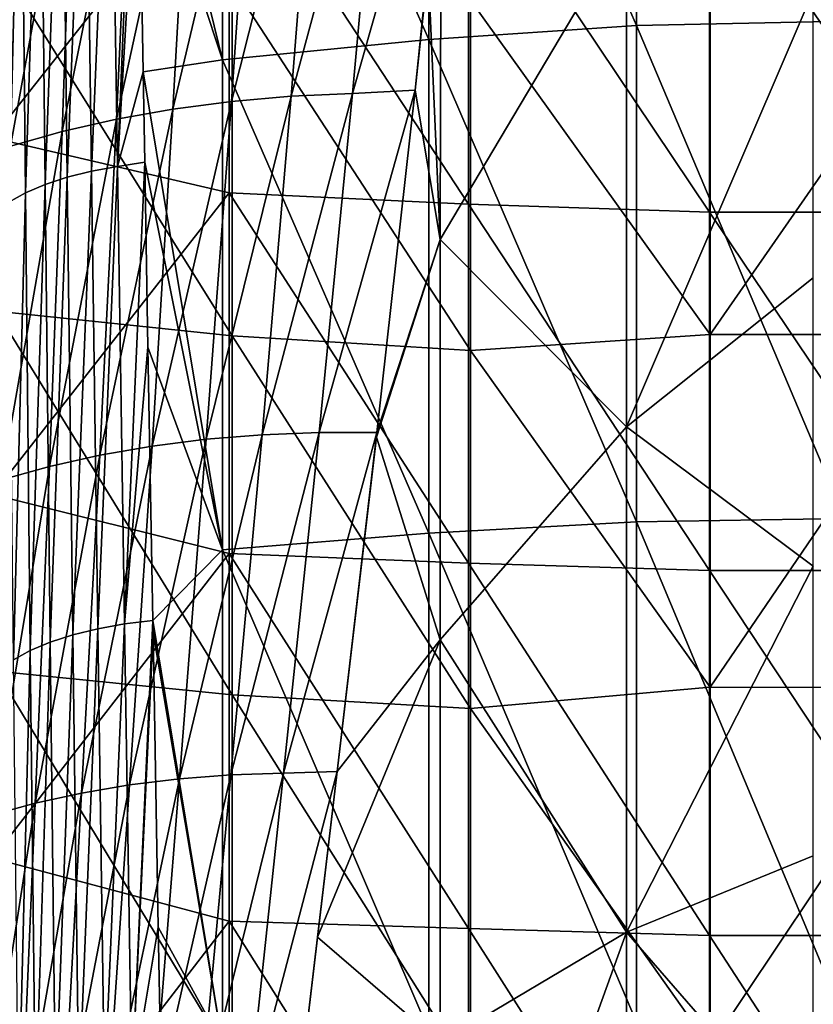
# Model space of a CAD drawing. Header units: metres. Extents: x -25 to 25, y -125 to 22.
# Tile 61 of 256: x -11 to 0, y -68 to -54. Entities that reach past the tile are written whole.
import ezdxf

# ---------------------------------------------------------------- set-up
doc = ezdxf.new("R2010")
doc.units = ezdxf.units.M
doc.layers.add('solid_500465', color=7, linetype='CONTINUOUS')
doc.layers.add('solid_500465_01', color=7, linetype='CONTINUOUS')

msp = doc.modelspace()

# ---------------------------------------------------------------- linework, layer by layer
at = {"layer": 'solid_500465'}
for points in [[(-5.669628, -46.993385, 52.979931), (-2.72704, -46.75597, 53.122784), (-2.72704, -53.7215, 56.234455)], [(-5.669628, -53.920158, 56.071262), (-8.590798, -47.324627, 52.667675), (-5.669628, -46.993385, 52.979931)], [(-5.669628, -53.920158, 56.071262), (-5.669628, -46.993385, 52.979931), (-2.72704, -53.7215, 56.234455)], [(-8.590798, -47.324627, 52.667675), (-8.590798, -54.205826, 55.735378), (-9.808392, -49.231422, 53.277252)], [(-5.669628, -53.920158, 56.071262), (-8.590798, -54.205826, 55.735378), (-8.590798, -47.324627, 52.667675)], [(-10.535714, -49.356945, 53.058311), (-10.180198, -49.290207, 53.191669), (-10.447486, -55.783058, 55.900818)], [(-10.180198, -49.290207, 53.191669), (-10.079636, -55.715889, 56.041904), (-10.447486, -55.783058, 55.900818)], [(-10.180198, -49.290207, 53.191669), (-9.808392, -49.231422, 53.277252), (-10.079636, -55.715889, 56.041904)], [(-10.079636, -55.715889, 56.041904), (-9.808392, -49.231422, 53.277252), (-9.783743, -50.616348, 53.904758)], [(-8.590798, -54.205826, 55.735378), (-9.783743, -50.616348, 53.904758), (-9.808392, -49.231422, 53.277252)], [(-11.175107, -49.543247, 52.672909), (-10.869186, -49.441761, 52.884434), (-11.105025, -55.971481, 55.490665)], [(-10.869186, -49.441761, 52.884434), (-10.791316, -55.868763, 55.715981), (-11.105025, -55.971481, 55.490665)], [(-10.869186, -49.441761, 52.884434), (-10.535714, -49.356945, 53.058311), (-10.791316, -55.868763, 55.715981)], [(-10.535714, -49.356945, 53.058311), (-10.447486, -55.783058, 55.900818), (-10.791316, -55.868763, 55.715981)], [(-11.448423, -49.659737, 52.427231), (-11.175107, -49.543247, 52.672909), (-11.383046, -56.089394, 55.228878)], [(-11.175107, -49.543247, 52.672909), (-11.105025, -55.971481, 55.490665), (-11.383046, -56.089394, 55.228878)], [(-11.684623, -49.789299, 52.151451), (-11.448423, -49.659737, 52.427231), (-11.620442, -56.220406, 54.935265)], [(-11.448423, -49.659737, 52.427231), (-11.383046, -56.089394, 55.228878), (-11.620442, -56.220406, 54.935265)], [(-6.318396, -49.903393, 57.947823), (-7.618349, -54.721149, 59.734089), (-6.7519, -54.682594, 59.956738)], [(-6.318396, -49.903393, 57.947823), (-7.240342, -49.951065, 57.724773), (-7.618349, -54.721149, 59.734089)], [(-6.7519, -54.682594, 59.956738), (-5.864745, -54.637363, 60.107979), (-5.371224, -49.832993, 58.087692)], [(-6.318396, -49.903393, 57.947823), (-6.7519, -54.682594, 59.956738), (-5.371224, -49.832993, 58.087692)], [(-5.864745, -54.637363, 60.107979), (-5.492672, -51.072178, 58.617638), (-5.371224, -49.832993, 58.087692)], [(-8.144284, -50.036091, 57.445583), (-9.293646, -54.903534, 59.130688), (-8.467126, -54.795021, 59.458092)], [(-8.144284, -50.036091, 57.445583), (-9.025394, -50.157742, 57.112164), (-9.293646, -54.903534, 59.130688)], [(-7.240342, -49.951065, 57.724773), (-8.467126, -54.795021, 59.458092), (-7.618349, -54.721149, 59.734089)], [(-7.240342, -49.951065, 57.724773), (-8.144284, -50.036091, 57.445583), (-8.467126, -54.795021, 59.458092)], [(-9.025394, -50.157742, 57.112164), (-10.093328, -55.046005, 58.753807), (-9.293646, -54.903534, 59.130688)], [(-9.025394, -50.157742, 57.112164), (-9.878843, -50.315292, 56.72644), (-10.093328, -55.046005, 58.753807)], [(-9.878843, -50.315292, 56.72644), (-10.861586, -55.22176, 58.329388), (-10.093328, -55.046005, 58.753807)], [(-9.878843, -50.315292, 56.72644), (-10.699802, -50.508018, 56.290329), (-10.861586, -55.22176, 58.329388)], [(-11.852651, -50.360256, 37.530445), (-11.852651, -55.312305, 40.980328), (-8.499601, -51.080048, 37.211117)], [(-10.699802, -50.508018, 56.290329), (-11.593838, -55.430122, 57.859367), (-10.861586, -55.22176, 58.329388)], [(-10.699802, -50.508018, 56.290329), (-11.483444, -50.735195, 55.805752), (-11.593838, -55.430122, 57.859367)], [(-10.079636, -55.715889, 56.041904), (-9.783743, -50.616348, 53.904758), (-9.717349, -54.377357, 55.574745)], [(-8.590798, -54.205826, 55.735378), (-9.717349, -54.377357, 55.574745), (-9.783743, -50.616348, 53.904758)], [(-11.852651, -55.312305, 40.980328), (-8.499601, -56.088478, 40.684364), (-8.499601, -51.080048, 37.211117)], [(-8.499601, -51.080048, 37.211117), (-5.108751, -56.250603, 40.246311), (-5.108751, -51.270016, 36.788734)], [(-8.499601, -51.080048, 37.211117), (-8.499601, -56.088478, 40.684364), (-5.108751, -56.250603, 40.246311)], [(-5.680077, -52.902382, 59.388996), (-5.492672, -51.072178, 58.617638), (-5.864745, -54.637363, 60.107979)], [(-5.680077, -52.902382, 59.388996), (-5.508882, -56.751545, 61.054977), (-5.492672, -51.072178, 58.617638)], [(-5.492672, -51.072178, 58.617638), (-5.508882, -56.751545, 61.054977), (-2.868309, -52.303749, 59.447174)], [(-5.108751, -51.270016, 36.788734), (-1.695181, -56.363865, 40.048923), (-1.695181, -51.391281, 36.596371)], [(-5.108751, -51.270016, 36.788734), (-5.108751, -56.250603, 40.246311), (-1.695181, -56.363865, 40.048923)], [(-5.508882, -56.751545, 61.054977), (-2.868309, -59.402618, 62.447411), (-2.868309, -52.303749, 59.447174)], [(-0.222273, -53.234428, 59.985294), (-2.868309, -52.303749, 59.447174), (-2.868309, -59.402618, 62.447411)], [(-8.454769, -58.116989, 38.254337), (-11.797837, -57.764538, 38.780968), (-11.797837, -52.767319, 35.326576)], [(-8.454769, -53.135452, 34.810791), (-8.454769, -58.116989, 38.254337), (-11.797837, -52.767319, 35.326576)], [(-5.680077, -52.902382, 59.388996), (-5.864745, -54.637363, 60.107979), (-5.508882, -56.751545, 61.054977)], [(-5.078623, -58.324905, 37.883957), (-8.454769, -58.116989, 38.254337), (-8.454769, -53.135452, 34.810791)], [(-5.078623, -53.358925, 34.450047), (-5.078623, -58.324905, 37.883957), (-8.454769, -53.135452, 34.810791)], [(-5.078623, -53.358925, 34.450047), (-1.682609, -53.198124, 34.074932), (-1.682609, -58.095001, 37.474922)], [(-0.222273, -57.296135, 61.709248), (-0.222273, -53.234428, 59.985294), (-2.868309, -59.402618, 62.447411)], [(-5.078623, -53.358925, 34.450047), (-1.682609, -58.095001, 37.474922), (-5.078623, -58.324905, 37.883957)], [(-5.669628, -53.920158, 56.071262), (-2.72704, -53.7215, 56.234455), (-2.72704, -60.748768, 59.204071)], [(-5.669628, -60.907955, 59.02206), (-8.590798, -54.205826, 55.735378), (-5.669628, -53.920158, 56.071262)], [(-5.669628, -60.907955, 59.02206), (-5.669628, -53.920158, 56.071262), (-2.72704, -60.748768, 59.204071)], [(-8.590798, -54.205826, 55.735378), (-8.590798, -61.147251, 58.664265), (-9.717349, -54.377357, 55.574745)], [(-5.669628, -60.907955, 59.02206), (-8.590798, -61.147251, 58.664265), (-8.590798, -54.205826, 55.735378)], [(-10.079636, -55.715889, 56.041904), (-9.717349, -54.377357, 55.574745), (-9.694792, -55.654533, 56.130642)], [(-8.590798, -61.147251, 58.664265), (-9.694792, -55.654533, 56.130642), (-9.717349, -54.377357, 55.574745)], [(-7.22506, -59.483631, 61.887413), (-6.404583, -59.483047, 62.054741), (-5.864745, -54.637363, 60.107979)], [(-6.7519, -54.682594, 59.956738), (-7.22506, -59.483631, 61.887413), (-5.864745, -54.637363, 60.107979)], [(-5.864745, -54.637363, 60.107979), (-6.404583, -59.483047, 62.054741), (-5.508882, -56.751545, 61.054977)], [(-7.618349, -54.721149, 59.734089), (-8.821525, -59.579315, 61.398529), (-8.031899, -59.515045, 61.668095)], [(-7.618349, -54.721149, 59.734089), (-8.467126, -54.795021, 59.458092), (-8.821525, -59.579315, 61.398529)], [(-6.7519, -54.682594, 59.956738), (-8.031899, -59.515045, 61.668095), (-7.22506, -59.483631, 61.887413)], [(-6.7519, -54.682594, 59.956738), (-7.618349, -54.721149, 59.734089), (-8.031899, -59.515045, 61.668095)], [(-9.293646, -54.903534, 59.130688), (-10.331939, -59.803913, 60.716328), (-9.589638, -59.675812, 61.080631)], [(-9.293646, -54.903534, 59.130688), (-10.093328, -55.046005, 58.753807), (-10.331939, -59.803913, 60.716328)], [(-8.467126, -54.795021, 59.458092), (-9.589638, -59.675812, 61.080631), (-8.821525, -59.579315, 61.398529)], [(-8.467126, -54.795021, 59.458092), (-9.293646, -54.903534, 59.130688), (-9.589638, -59.675812, 61.080631)], [(-10.093328, -55.046005, 58.753807), (-11.044129, -59.962986, 60.307533), (-10.331939, -59.803913, 60.716328)], [(-10.093328, -55.046005, 58.753807), (-10.861586, -55.22176, 58.329388), (-11.044129, -59.962986, 60.307533)], [(-11.852651, -55.312305, 40.980328), (-11.852651, -60.36372, 44.283005), (-8.499601, -56.088478, 40.684364)], [(-10.861586, -55.22176, 58.329388), (-11.72191, -60.152412, 59.856167), (-11.044129, -59.962986, 60.307533)], [(-10.861586, -55.22176, 58.329388), (-11.593838, -55.430122, 57.859367), (-11.72191, -60.152412, 59.856167)], [(-10.447486, -55.783058, 55.900818), (-10.079636, -55.715889, 56.041904), (-10.358012, -62.261871, 58.6227)], [(-10.079636, -55.715889, 56.041904), (-9.978292, -62.194523, 58.771328), (-10.358012, -62.261871, 58.6227)], [(-10.079636, -55.715889, 56.041904), (-9.694792, -55.654533, 56.130642), (-9.978292, -62.194523, 58.771328)], [(-9.978292, -62.194523, 58.771328), (-9.694792, -55.654533, 56.130642), (-9.648158, -58.275845, 57.254032)], [(-8.590798, -61.147251, 58.664265), (-9.648158, -58.275845, 57.254032), (-9.694792, -55.654533, 56.130642)], [(-11.105025, -55.971481, 55.490665), (-10.791316, -55.868763, 55.715981), (-11.0327, -62.451542, 58.188141)], [(-10.791316, -55.868763, 55.715981), (-10.711719, -62.348091, 58.427063), (-11.0327, -62.451542, 58.188141)], [(-10.791316, -55.868763, 55.715981), (-10.447486, -55.783058, 55.900818), (-10.711719, -62.348091, 58.427063)], [(-10.447486, -55.783058, 55.900818), (-10.358012, -62.261871, 58.6227), (-10.711719, -62.348091, 58.427063)], [(-11.383046, -56.089394, 55.228878), (-11.105025, -55.971481, 55.490665), (-11.314861, -62.570263, 57.910465)], [(-11.105025, -55.971481, 55.490665), (-11.0327, -62.451542, 58.188141), (-11.314861, -62.570263, 57.910465)], [(-11.852651, -60.36372, 44.283005), (-8.499601, -61.198231, 44.006744), (-8.499601, -56.088478, 40.684364)], [(-11.620442, -56.220406, 54.935265), (-11.383046, -56.089394, 55.228878), (-11.55285, -62.701996, 57.599304)], [(-11.383046, -56.089394, 55.228878), (-11.314861, -62.570263, 57.910465), (-11.55285, -62.701996, 57.599304)], [(-8.499601, -56.088478, 40.684364), (-5.108751, -61.331764, 43.554314), (-5.108751, -56.250603, 40.246311)], [(-8.499601, -56.088478, 40.684364), (-8.499601, -61.198231, 44.006744), (-5.108751, -61.331764, 43.554314)], [(-5.108751, -56.250603, 40.246311), (-1.695181, -61.436832, 43.352215), (-1.695181, -56.363865, 40.048923)], [(-5.108751, -56.250603, 40.246311), (-5.108751, -61.331764, 43.554314), (-1.695181, -61.436832, 43.352215)], [(-6.412034, -59.547668, 62.080093), (-5.508882, -62.420624, 63.381889), (-5.508882, -56.751545, 61.054977)], [(-6.404583, -59.483047, 62.054741), (-6.412034, -59.547668, 62.080093), (-5.508882, -56.751545, 61.054977)], [(-5.508882, -56.751545, 61.054977), (-5.508882, -62.420624, 63.381889), (-2.868309, -59.402618, 62.447411)], [(-0.222273, -61.377438, 63.385773), (-0.222273, -57.296135, 61.709248), (-2.868309, -59.402618, 62.447411)], [(-8.454769, -63.199871, 41.546452), (-11.797837, -62.863422, 42.083447), (-11.797837, -57.764538, 38.780968)], [(-8.454769, -58.116989, 38.254337), (-8.454769, -63.199871, 41.546452), (-11.797837, -57.764538, 38.780968)], [(-5.078623, -63.391861, 41.167042), (-8.454769, -63.199871, 41.546452), (-8.454769, -58.116989, 38.254337)], [(-5.078623, -58.324905, 37.883957), (-5.078623, -63.391861, 41.167042), (-8.454769, -58.116989, 38.254337)], [(-5.078623, -58.324905, 37.883957), (-1.682609, -58.095001, 37.474922), (-1.682609, -63.090736, 40.727917)], [(-9.978292, -62.194523, 58.771328), (-9.648158, -58.275845, 57.254032), (-9.57893, -62.144932, 58.869354)], [(-8.590798, -61.147251, 58.664265), (-9.57893, -62.144932, 58.869354), (-9.648158, -58.275845, 57.254032)], [(-5.078623, -58.324905, 37.883957), (-1.682609, -63.090736, 40.727917), (-5.078623, -63.391861, 41.167042)], [(-8.031899, -59.515045, 61.668095), (-9.20148, -64.388, 63.265533), (-8.473969, -64.331757, 63.52594)], [(-8.031899, -59.515045, 61.668095), (-8.821525, -59.579315, 61.398529), (-9.20148, -64.388, 63.265533)], [(-7.22506, -59.483631, 61.887413), (-8.473969, -64.331757, 63.52594), (-7.729814, -64.305557, 63.739468)], [(-7.22506, -59.483631, 61.887413), (-8.031899, -59.515045, 61.668095), (-8.473969, -64.331757, 63.52594)], [(-7.729814, -64.305557, 63.739468), (-6.968623, -64.282173, 63.894871), (-6.404583, -59.483047, 62.054741)], [(-7.22506, -59.483631, 61.887413), (-7.729814, -64.305557, 63.739468), (-6.404583, -59.483047, 62.054741)], [(-6.404583, -59.483047, 62.054741), (-6.968623, -64.282173, 63.894871), (-6.412034, -59.547668, 62.080093)], [(-5.508882, -62.420624, 63.381889), (-2.868309, -66.560982, 65.30278), (-2.868309, -59.402618, 62.447411)], [(-0.222273, -61.377438, 63.385773), (-2.868309, -59.402618, 62.447411), (-2.868309, -66.560982, 65.30278)], [(-8.821525, -59.579315, 61.398529), (-9.908365, -64.473732, 62.960121), (-9.20148, -64.388, 63.265533)], [(-8.821525, -59.579315, 61.398529), (-9.589638, -59.675812, 61.080631), (-9.908365, -64.473732, 62.960121)], [(-6.412034, -59.547668, 62.080093), (-6.968623, -64.282173, 63.894871), (-5.508882, -62.420624, 63.381889)], [(-10.331939, -59.803913, 60.716328), (-11.244328, -64.731339, 62.221752), (-10.590642, -64.588364, 62.611572)], [(-10.331939, -59.803913, 60.716328), (-11.044129, -59.962986, 60.307533), (-11.244328, -64.731339, 62.221752)], [(-9.589638, -59.675812, 61.080631), (-10.590642, -64.588364, 62.611572), (-9.908365, -64.473732, 62.960121)], [(-9.589638, -59.675812, 61.080631), (-10.331939, -59.803913, 60.716328), (-10.590642, -64.588364, 62.611572)], [(-11.044129, -59.962986, 60.307533), (-11.865441, -64.902069, 61.792538), (-11.244328, -64.731339, 62.221752)], [(-11.044129, -59.962986, 60.307533), (-11.72191, -60.152412, 59.856167), (-11.865441, -64.902069, 61.792538)], [(-11.852651, -60.36372, 44.283005), (-11.852651, -65.510124, 47.435616), (-8.499601, -61.198231, 44.006744)], [(-5.669628, -60.907955, 59.02206), (-2.72704, -60.748768, 59.204071), (-2.72704, -67.834877, 62.030407)], [(-5.669628, -67.953926, 61.831112), (-8.590798, -61.147251, 58.664265), (-5.669628, -60.907955, 59.02206)], [(-5.669628, -67.953926, 61.831112), (-5.669628, -60.907955, 59.02206), (-2.72704, -67.834877, 62.030407)], [(-11.852651, -65.510124, 47.435616), (-8.499601, -66.40477, 47.175312), (-8.499601, -61.198231, 44.006744)], [(-8.590798, -61.147251, 58.664265), (-8.590798, -68.146103, 61.453144), (-9.57893, -62.144932, 58.869354)], [(-5.669628, -67.953926, 61.831112), (-8.590798, -68.146103, 61.453144), (-8.590798, -61.147251, 58.664265)], [(-8.499601, -61.198231, 44.006744), (-5.108751, -66.50901, 46.70982), (-5.108751, -61.331764, 43.554314)], [(-8.499601, -61.198231, 44.006744), (-8.499601, -66.40477, 47.175312), (-5.108751, -66.50901, 46.70982)], [(-5.108751, -61.331764, 43.554314), (-1.695181, -66.605705, 46.503319), (-1.695181, -61.436832, 43.352215)], [(-5.108751, -61.331764, 43.554314), (-5.108751, -66.50901, 46.70982), (-1.695181, -66.605705, 46.503319)], [(-0.222273, -65.477798, 65.014656), (-0.222273, -61.377438, 63.385773), (-2.868309, -66.560982, 65.30278)], [(-9.978292, -62.194523, 58.771328), (-9.57893, -62.144932, 58.869354), (-9.875188, -68.723694, 61.379059)], [(-9.875188, -68.723694, 61.379059), (-9.57893, -62.144932, 58.869354), (-9.575878, -62.315666, 58.939465)], [(-8.590798, -68.146103, 61.453144), (-9.575878, -62.315666, 58.939465), (-9.57893, -62.144932, 58.869354)], [(-10.711719, -62.348091, 58.427063), (-10.358012, -62.261871, 58.6227), (-10.62938, -68.877296, 61.016701)], [(-10.358012, -62.261871, 58.6227), (-10.266297, -68.790955, 61.223003), (-10.62938, -68.877296, 61.016701)], [(-10.358012, -62.261871, 58.6227), (-9.978292, -62.194523, 58.771328), (-10.266297, -68.790955, 61.223003)], [(-9.978292, -62.194523, 58.771328), (-9.875188, -68.723694, 61.379059), (-10.266297, -68.790955, 61.223003)], [(-9.875188, -68.723694, 61.379059), (-9.575878, -62.315666, 58.939465), (-9.501375, -66.490234, 60.623264)], [(-8.590798, -68.146103, 61.453144), (-9.501375, -66.490234, 60.623264), (-9.575878, -62.315666, 58.939465)], [(-11.314861, -62.570263, 57.910465), (-11.0327, -62.451542, 58.188141), (-11.242836, -69.099861, 60.470951)], [(-11.0327, -62.451542, 58.188141), (-10.957101, -68.980965, 60.764317), (-11.242836, -69.099861, 60.470951)], [(-11.0327, -62.451542, 58.188141), (-10.711719, -62.348091, 58.427063), (-10.957101, -68.980965, 60.764317)], [(-10.711719, -62.348091, 58.427063), (-10.62938, -68.877296, 61.016701), (-10.957101, -68.980965, 60.764317)], [(-7.246238, -66.628761, 64.764412), (-5.508882, -68.126579, 65.616829), (-5.508882, -62.420624, 63.381889)], [(-6.968623, -64.282173, 63.894871), (-7.246238, -66.628761, 64.764412), (-5.508882, -62.420624, 63.381889)], [(-5.508882, -62.420624, 63.381889), (-5.508882, -68.126579, 65.616829), (-2.868309, -66.560982, 65.30278)], [(-11.55285, -62.701996, 57.599304), (-11.314861, -62.570263, 57.910465), (-11.480814, -69.23159, 60.142532)], [(-11.314861, -62.570263, 57.910465), (-11.242836, -69.099861, 60.470951), (-11.480814, -69.23159, 60.142532)], [(-8.454769, -68.379501, 44.684151), (-11.797837, -68.059357, 45.231026), (-11.797837, -62.863422, 42.083447)], [(-8.454769, -63.199871, 41.546452), (-8.454769, -68.379501, 44.684151), (-11.797837, -62.863422, 42.083447)], [(-5.078623, -63.391861, 41.167042), (-1.682609, -63.090736, 40.727917), (-1.682609, -68.180916, 43.831047)], [(-5.078623, -68.555214, 44.296337), (-8.454769, -68.379501, 44.684151), (-8.454769, -63.199871, 41.546452)], [(-5.078623, -63.391861, 41.167042), (-5.078623, -68.555214, 44.296337), (-8.454769, -63.199871, 41.546452)], [(-5.078623, -63.391861, 41.167042), (-1.682609, -68.180916, 43.831047), (-5.078623, -68.555214, 44.296337)], [(-9.20148, -64.388, 63.265533), (-10.233282, -69.294907, 64.773125), (-9.58806, -69.219009, 65.063316)], [(-9.20148, -64.388, 63.265533), (-9.908365, -64.473732, 62.960121), (-10.233282, -69.294907, 64.773125)], [(-8.473969, -64.331757, 63.52594), (-9.58806, -69.219009, 65.063316), (-8.923229, -69.169701, 65.311867)], [(-8.473969, -64.331757, 63.52594), (-9.20148, -64.388, 63.265533), (-9.58806, -69.219009, 65.063316)], [(-7.729814, -64.305557, 63.739468), (-8.923229, -69.169701, 65.311867), (-8.242442, -69.147476, 65.516983)], [(-7.729814, -64.305557, 63.739468), (-8.473969, -64.331757, 63.52594), (-8.923229, -69.169701, 65.311867)], [(-8.242442, -69.147476, 65.516983), (-7.545252, -69.145729, 65.675232), (-6.968623, -64.282173, 63.894871)], [(-7.729814, -64.305557, 63.739468), (-8.242442, -69.147476, 65.516983), (-6.968623, -64.282173, 63.894871)], [(-6.968623, -64.282173, 63.894871), (-7.545252, -69.145729, 65.675232), (-7.246238, -66.628761, 64.764412)], [(-9.908365, -64.473732, 62.960121), (-10.855239, -69.396851, 64.4431), (-10.233282, -69.294907, 64.773125)], [(-9.908365, -64.473732, 62.960121), (-10.590642, -64.588364, 62.611572), (-10.855239, -69.396851, 64.4431)], [(-10.590642, -64.588364, 62.611572), (-11.450275, -69.52433, 64.075043), (-10.855239, -69.396851, 64.4431)], [(-10.590642, -64.588364, 62.611572), (-11.244328, -64.731339, 62.221752), (-11.450275, -69.52433, 64.075043)], [(-11.244328, -64.731339, 62.221752), (-12.014737, -69.676834, 63.670742), (-11.450275, -69.52433, 64.075043)], [(-11.244328, -64.731339, 62.221752), (-11.865441, -64.902069, 61.792538), (-12.014737, -69.676834, 63.670742)], [(-11.852651, -65.510124, 47.435616), (-11.852651, -70.74707, 50.435432), (-8.499601, -66.40477, 47.175312)], [(-0.222273, -69.596664, 66.595688), (-0.222273, -65.477798, 65.014656), (-2.868309, -66.560982, 65.30278)], [(-11.852651, -70.74707, 50.435432), (-8.499601, -71.703461, 50.187241), (-8.499601, -66.40477, 47.175312)], [(-9.875188, -68.723694, 61.379059), (-9.501375, -66.490234, 60.623264), (-9.462687, -68.662216, 61.476353)], [(-8.590798, -68.146103, 61.453144), (-9.462687, -68.662216, 61.476353), (-9.501375, -66.490234, 60.623264)], [(-8.499601, -66.40477, 47.175312), (-5.108751, -71.777763, 49.710045), (-5.108751, -66.50901, 46.70982)], [(-8.499601, -66.40477, 47.175312), (-8.499601, -71.703461, 50.187241), (-5.108751, -71.777763, 49.710045)], [(-7.246238, -66.628761, 64.764412), (-7.545252, -69.145729, 65.675232), (-5.508882, -68.126579, 65.616829)], [(-2.868309, -66.560982, 65.30278), (-5.508882, -73.867928, 67.759224), (-2.868309, -73.775887, 68.012108)], [(-5.508882, -68.126579, 65.616829), (-5.508882, -73.867928, 67.759224), (-2.868309, -66.560982, 65.30278)], [(-5.108751, -66.50901, 46.70982), (-1.695181, -71.865913, 49.499462), (-1.695181, -66.605705, 46.503319)], [(-5.108751, -66.50901, 46.70982), (-5.108751, -71.777763, 49.710045), (-1.695181, -71.865913, 49.499462)], [(-0.222273, -69.596664, 66.595688), (-2.868309, -66.560982, 65.30278), (-2.868309, -73.775887, 68.012108)]]:
    msp.add_3dface(points, dxfattribs=at)
at = {"layer": 'solid_500465_01'}
for points in [[(-2.72704, -46.75597, 53.122784), (0.224228, -46.677944, 53.125275), (0.224228, -53.659561, 56.245499)], [(-2.72704, -53.7215, 56.234455), (-2.72704, -46.75597, 53.122784), (0.224228, -53.659561, 56.245499)], [(-1.695181, -51.391281, 36.596371), (1.725929, -56.363037, 40.049606), (1.725929, -51.390476, 36.597057)], [(-1.695181, -51.391281, 36.596371), (-1.695181, -56.363865, 40.048923), (1.725929, -56.363037, 40.049606)], [(-1.682609, -58.095001, 37.474922), (-1.682609, -53.198124, 34.074932), (1.719988, -53.199276, 34.077198)], [(-1.682609, -58.095001, 37.474922), (1.719988, -53.199276, 34.077198), (1.719988, -58.096596, 37.477402)], [(-2.72704, -53.7215, 56.234455), (0.224228, -53.659561, 56.245499), (0.224228, -60.703228, 59.223007)], [(-2.72704, -60.748768, 59.204071), (-2.72704, -53.7215, 56.234455), (0.224228, -60.703228, 59.223007)], [(-1.695181, -56.363865, 40.048923), (1.725929, -61.435982, 43.35289), (1.725929, -56.363037, 40.049606)], [(-1.695181, -56.363865, 40.048923), (-1.695181, -61.436832, 43.352215), (1.725929, -61.435982, 43.35289)], [(-1.682609, -63.090736, 40.727917), (-1.682609, -58.095001, 37.474922), (1.719988, -58.096596, 37.477402)], [(-1.682609, -63.090736, 40.727917), (1.719988, -58.096596, 37.477402), (1.719988, -63.092785, 40.730591)], [(-2.72704, -60.748768, 59.204071), (0.224228, -60.703228, 59.223007), (0.224228, -67.806023, 62.056576)], [(-2.72704, -67.834877, 62.030407), (-2.72704, -60.748768, 59.204071), (0.224228, -67.806023, 62.056576)], [(-1.695181, -61.436832, 43.352215), (1.725929, -66.604828, 46.503998), (1.725929, -61.435982, 43.35289)], [(-1.695181, -61.436832, 43.352215), (-1.695181, -66.605705, 46.503319), (1.725929, -66.604828, 46.503998)], [(-1.682609, -68.180916, 43.831047), (-1.682609, -63.090736, 40.727917), (1.719988, -63.092785, 40.730591)], [(-1.682609, -68.180916, 43.831047), (1.719988, -63.092785, 40.730591), (1.719988, -68.183434, 43.833889)], [(-1.695181, -66.605705, 46.503319), (1.725929, -71.865021, 49.500141), (1.725929, -66.604828, 46.503998)], [(-1.695181, -66.605705, 46.503319), (-1.695181, -71.865913, 49.499462), (1.725929, -71.865021, 49.500141)]]:
    msp.add_3dface(points, dxfattribs=at)

doc.saveas('drawing.dxf')
